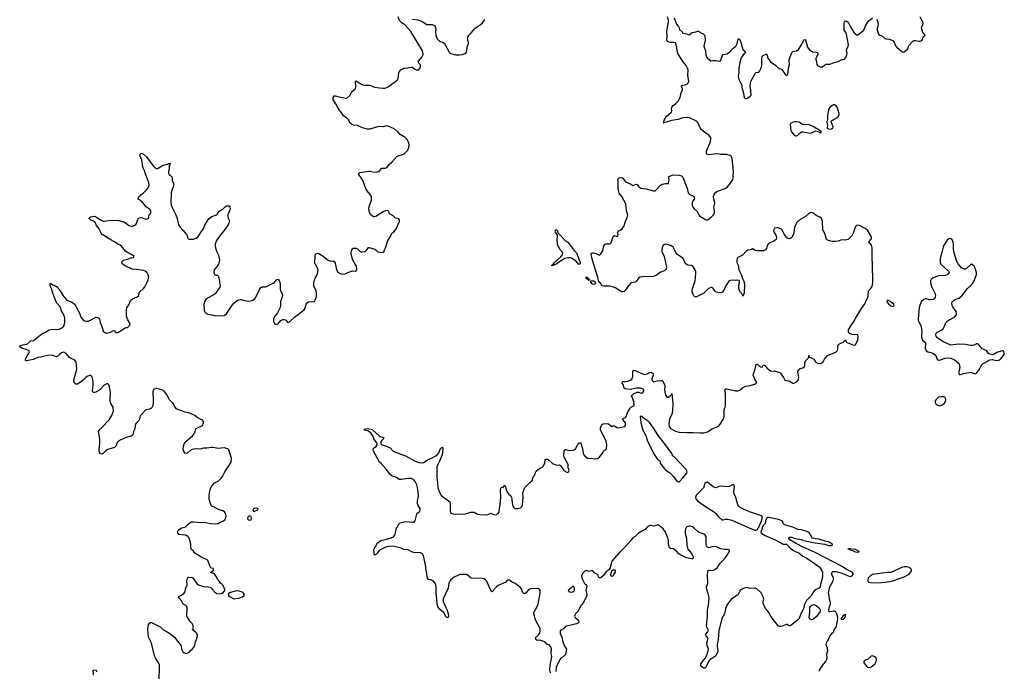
# Model space of a CAD drawing. Header units: inches. Extents: x 2005975 to 2217453, y 644152 to 846769.
# Tile 111 of 162: x 2111367 to 2127465, y 771830 to 782481. Entities that reach past the tile are written whole.
import ezdxf

# ---------------------------------------------------------------- set-up
doc = ezdxf.new("R2010")
doc.units = ezdxf.units.IN
doc.header["$MEASUREMENT"] = 0
for name, color, linetype in [('C1717', 7, 'Continuous'), ('C1718', 7, 'Continuous'), ('C1727', 7, 'Continuous'), ('C1728', 7, 'Continuous')]:
    doc.layers.add(name, color=color, linetype=linetype)

msp = doc.modelspace()

# ---------------------------------------------------------------- linework, layer by layer
at = {"layer": 'C1717', "color": 6}
for points, elevation in [([(2113643, 771650), (2113655, 771845), (2113651, 771929), (2113635, 771970), (2113590, 772037), (2113570, 772082), (2113520, 772290), (2113473, 772390), (2113461, 772519), (2113470, 772591), (2113490, 772616), (2113510, 772631), (2113672, 772552), (2113710, 772516), (2113815, 772455), (2113902, 772382), (2113939, 772330), (2113976, 772290), (2114001, 772250), (2114011, 772210), (2114011, 772190), (2114036, 772150), (2114050, 772136), (2114070, 772127), (2114090, 772124), (2114114, 772130), (2114144, 772150), (2114159, 772170), (2114190, 772195), (2114217, 772230), (2114230, 772258), (2114243, 772310), (2114259, 772350), (2114272, 772410), (2114272, 772430), (2114263, 772450), (2114247, 772467), (2114212, 772490), (2114193, 772510), (2114210, 772550), (2114200, 772590), (2114187, 772610), (2114148, 772648), (2114103, 772723), (2114098, 772750), (2114104, 772864), (2114098, 772890), (2114084, 772904), (2114038, 772930), (2114010, 772980), (2113967, 773030), (2113967, 773053), (2114010, 773073), (2114050, 773100), (2114070, 773127), (2114076, 773184), (2114105, 773235), (2114102, 773310), (2114110, 773352), (2114117, 773363), (2114130, 773371), (2114190, 773361), (2114210, 773344), (2114263, 773264), (2114290, 773242), (2114370, 773218), (2114450, 773210), (2114490, 773198), (2114510, 773180), (2114550, 773130), (2114590, 773104), (2114643, 773097), (2114675, 773105), (2114697, 773123), (2114721, 773150), (2114719, 773170), (2114691, 773231), (2114676, 773250), (2114650, 773270), (2114630, 773301), (2114604, 773330), (2114565, 773405), (2114550, 773422), (2114530, 773434), (2114515, 773435), (2114490, 773448), (2114490, 773452), (2114530, 773471), (2114541, 773490), (2114528, 773510), (2114490, 773524), (2114474, 773554), (2114456, 773616), (2114441, 773641), (2114430, 773654), (2114330, 773699), (2114244, 773750), (2114226, 773766), (2114210, 773792), (2114170, 773825), (2114165, 773850), (2114166, 773910), (2114143, 773990), (2114130, 774018), (2114116, 774036), (2114091, 774051), (2114075, 774055), (2113969, 774069), (2113952, 774090), (2113950, 774110), (2113956, 774130), (2113972, 774150), (2114010, 774175), (2114074, 774186), (2114122, 774238), (2114170, 774272), (2114210, 774274), (2114330, 774260), (2114390, 774266), (2114484, 774244), (2114577, 774243), (2114610, 774248), (2114630, 774257), (2114701, 774290), (2114726, 774310), (2114742, 774370), (2114734, 774410), (2114715, 774435), (2114690, 774455), (2114615, 774475), (2114570, 774505), (2114510, 774528), (2114491, 774551), (2114466, 774646), (2114463, 774710), (2114482, 774810), (2114512, 774870), (2114549, 774911), (2114610, 774940), (2114667, 774990), (2114684, 775016), (2114719, 775090), (2114777, 775170), (2114826, 775250), (2114827, 775310), (2114787, 775450), (2114767, 775467), (2114710, 775484), (2114610, 775470), (2114530, 775486), (2114490, 775488), (2114430, 775479), (2114370, 775477), (2114310, 775461), (2114250, 775469), (2114210, 775463), (2114170, 775449), (2114110, 775398), (2114090, 775391), (2114070, 775394), (2114050, 775424), (2114042, 775458), (2114043, 775510), (2114057, 775550), (2114091, 775590), (2114190, 775677), (2114210, 775699), (2114231, 775730), (2114249, 775791), (2114285, 775815), (2114322, 775830), (2114355, 775850), (2114372, 775890), (2114370, 775914), (2114362, 775930), (2114343, 775943), (2114270, 775979), (2114230, 776010), (2114133, 776053), (2114070, 776066), (2113950, 776109), (2113930, 776121), (2113910, 776147), (2113870, 776215), (2113812, 776272), (2113774, 776354), (2113729, 776409), (2113692, 776432), (2113610, 776453), (2113590, 776451), (2113570, 776442), (2113557, 776430), (2113545, 776410), (2113542, 776370), (2113549, 776290), (2113549, 776230), (2113541, 776170), (2113533, 776150), (2113512, 776128), (2113490, 776116), (2113430, 776105), (2113340, 776010), (2113329, 775990), (2113323, 775950), (2113314, 775930), (2113272, 775888), (2113259, 775870), (2113253, 775850), (2113250, 775794), (2113230, 775750), (2113222, 775710), (2113212, 775688), (2113188, 775672), (2113110, 775651), (2113008, 775610), (2112985, 775595), (2112961, 775570), (2112936, 775510), (2112915, 775490), (2112810, 775457), (2112781, 775439), (2112730, 775391), (2112710, 775381), (2112690, 775387), (2112674, 775410), (2112668, 775430), (2112666, 775470), (2112676, 775550), (2112675, 775615), (2112668, 775690), (2112656, 775750), (2112684, 775790), (2112747, 775853), (2112790, 775904), (2112830, 775940), (2112871, 776010), (2112898, 776090), (2112893, 776150), (2112859, 776210), (2112847, 776250), (2112844, 776296), (2112853, 776390), (2112830, 776510), (2112810, 776530), (2112790, 776530), (2112750, 776505), (2112682, 776438), (2112646, 776410), (2112610, 776392), (2112590, 776388), (2112570, 776390), (2112562, 776401), (2112558, 776418), (2112568, 776510), (2112567, 776567), (2112550, 776645), (2112530, 776667), (2112510, 776667), (2112470, 776648), (2112450, 776634), (2112399, 776581), (2112310, 776524), (2112285, 776525), (2112263, 776543), (2112253, 776570), (2112252, 776590), (2112299, 776770), (2112288, 776890), (2112270, 776915), (2112210, 776944), (2112182, 776962), (2112126, 777026), (2112090, 777045), (2112070, 777043), (2112050, 777035), (2112017, 777010), (2111990, 776980), (2111970, 776973), (2111950, 776974), (2111910, 776991), (2111850, 776995), (2111750, 776978), (2111710, 776965), (2111661, 776959), (2111590, 776928), (2111530, 776917), (2111490, 776903), (2111470, 776903), (2111463, 776910), (2111464, 776930), (2111483, 776977), (2111518, 777030), (2111525, 777050), (2111524, 777070), (2111473, 777093), (2111408, 777108), (2111376, 777130), (2111367, 777150), (2111410, 777168), (2111490, 777179), (2111550, 777234), (2111590, 777235), (2111730, 777347), (2111788, 777372), (2111847, 777410), (2111910, 777424), (2111970, 777415), (2112010, 777420), (2112058, 777442), (2112087, 777473), (2112104, 777530), (2112107, 777570), (2112102, 777610), (2112082, 777670), (2112050, 777721), (2112027, 777787), (2111973, 777850), (2111961, 777870), (2111911, 778010), (2111889, 778090), (2111867, 778130), (2111863, 778156), (2111870, 778176), (2111907, 778147), (2111951, 778130), (2111974, 778114), (2112030, 778048), (2112080, 777970), (2112130, 777904), (2112150, 777891), (2112222, 777862), (2112260, 777830), (2112289, 777790), (2112337, 777697), (2112370, 777615), (2112410, 777567), (2112450, 777552), (2112490, 777556), (2112516, 777564), (2112610, 777617), (2112630, 777618), (2112660, 777600), (2112670, 777590), (2112684, 777530), (2112716, 777450), (2112730, 777391), (2112756, 777370), (2112790, 777359), (2112810, 777360), (2112850, 777372), (2112890, 777395), (2112910, 777399), (2112941, 777370), (2112970, 777370), (2113043, 777410), (2113090, 777443), (2113110, 777451), (2113130, 777451), (2113169, 777490), (2113175, 777510), (2113133, 777573), (2113112, 777630), (2113111, 777750), (2113116, 777770), (2113150, 777823), (2113183, 777897), (2113210, 777921), (2113287, 777953), (2113310, 777970), (2113325, 778030), (2113390, 778089), (2113410, 778115), (2113453, 778190), (2113469, 778230), (2113476, 778270), (2113469, 778310), (2113450, 778346), (2113418, 778370), (2113390, 778379), (2113277, 778397), (2113204, 778404), (2113090, 778458), (2113050, 778487), (2113038, 778510), (2113044, 778530), (2113066, 778550), (2113130, 778565), (2113190, 778590), (2113230, 778596), (2113237, 778610), (2113212, 778630), (2113150, 778663), (2113099, 778699), (2113030, 778777), (2113010, 778793), (2112972, 778812), (2112930, 778846), (2112870, 778875), (2112717, 778970), (2112698, 778990), (2112659, 779070), (2112617, 779130), (2112613, 779150), (2112590, 779185), (2112570, 779196), (2112530, 779202), (2112503, 779230), (2112508, 779250), (2112523, 779257), (2112590, 779267), (2112610, 779259), (2112687, 779207), (2112730, 779189), (2112752, 779188), (2112850, 779206), (2112990, 779197), (2113090, 779167), (2113150, 779118), (2113190, 779107), (2113210, 779106), (2113250, 779120), (2113266, 779134), (2113276, 779150), (2113299, 779221), (2113319, 779241), (2113350, 779248), (2113430, 779223), (2113450, 779224), (2113470, 779230), (2113483, 779290), (2113506, 779314), (2113513, 779330), (2113513, 779350), (2113505, 779370), (2113490, 779388), (2113439, 779419), (2113350, 779521), (2113306, 779550), (2113305, 779570), (2113316, 779590), (2113390, 779650), (2113440, 779700), (2113470, 779736), (2113483, 779770), (2113477, 779817), (2113427, 779947), (2113414, 779994), (2113411, 780000)], 400), ([(2113801, 780000), (2113799, 779990), (2113799, 779970), (2113813, 779950), (2113833, 779934), (2113853, 779910), (2113859, 779890), (2113858, 779850), (2113888, 779790), (2113878, 779750), (2113853, 779690), (2113845, 779650), (2113839, 779510), (2113845, 779450), (2113858, 779410), (2113919, 779290), (2113943, 779230), (2113962, 779130), (2113990, 779088), (2114038, 779038), (2114095, 778970), (2114106, 778950), (2114114, 778910), (2114130, 778891), (2114210, 778893), (2114251, 778910), (2114282, 778938), (2114309, 778970), (2114370, 779066), (2114396, 779124), (2114434, 779190), (2114467, 779233), (2114510, 779262), (2114586, 779294), (2114602, 779310), (2114630, 779353), (2114653, 779370), (2114691, 779389), (2114730, 779425), (2114750, 779438), (2114781, 779441), (2114790, 779438), (2114801, 779421), (2114806, 779390), (2114802, 779370), (2114767, 779290), (2114772, 779250), (2114796, 779196), (2114794, 779170), (2114774, 779126), (2114710, 779034), (2114650, 778965), (2114610, 778910), (2114587, 778870), (2114565, 778810), (2114561, 778790), (2114566, 778750), (2114588, 778688), (2114616, 778630), (2114631, 778550), (2114616, 778484), (2114603, 778456), (2114544, 778390), (2114543, 778350), (2114546, 778330), (2114559, 778310), (2114570, 778305), (2114603, 778303), (2114614, 778294), (2114624, 778264), (2114647, 778130), (2114641, 778110), (2114561, 777999), (2114530, 777978), (2114436, 777930), (2114410, 777910), (2114386, 777874), (2114379, 777830), (2114382, 777730), (2114390, 777710), (2114408, 777690), (2114444, 777670), (2114510, 777659), (2114570, 777641), (2114710, 777644), (2114750, 777674), (2114810, 777765), (2114870, 777846), (2114930, 777898), (2114970, 777909), (2114990, 777907), (2115050, 777889), (2115110, 777881), (2115170, 777893), (2115210, 777921), (2115230, 777945), (2115288, 778072), (2115310, 778105), (2115330, 778117), (2115390, 778117), (2115414, 778126), (2115510, 778174), (2115531, 778189), (2115570, 778236), (2115590, 778238), (2115610, 778216), (2115619, 778190), (2115624, 778150), (2115623, 778070), (2115630, 778048), (2115660, 778000), (2115666, 777970), (2115630, 777870), (2115630, 777810), (2115624, 777776), (2115580, 777690), (2115534, 777630), (2115519, 777590), (2115515, 777550), (2115535, 777515), (2115550, 777505), (2115564, 777504), (2115590, 777511), (2115611, 777530), (2115637, 777563), (2115670, 777580), (2115690, 777581), (2115710, 777574), (2115750, 777534), (2115770, 777536), (2115860, 777620), (2116020, 777740), (2116030, 777755), (2116050, 777830), (2116070, 777856), (2116090, 777870), (2116110, 777876), (2116171, 777869), (2116190, 777880), (2116200, 777900), (2116217, 777950), (2116222, 778010), (2116213, 778050), (2116176, 778130), (2116174, 778170), (2116187, 778230), (2116237, 778330), (2116247, 778390), (2116233, 778433), (2116197, 778490), (2116189, 778510), (2116199, 778570), (2116196, 778630), (2116210, 778654), (2116230, 778663), (2116250, 778662), (2116270, 778654), (2116310, 778628), (2116410, 778549), (2116450, 778536), (2116490, 778537), (2116508, 778528), (2116522, 778502), (2116549, 778390), (2116570, 778353), (2116604, 778330), (2116650, 778323), (2116690, 778329), (2116730, 778350), (2116790, 778373), (2116810, 778375), (2116850, 778370), (2116870, 778379), (2116878, 778390), (2116881, 778410), (2116871, 778451), (2116834, 778510), (2116813, 778553), (2116788, 778650), (2116786, 778674), (2116793, 778707), (2116815, 778745), (2116870, 778744), (2116890, 778735), (2116930, 778699), (2116950, 778688), (2116970, 778684), (2117014, 778690), (2117043, 778717), (2117070, 778757), (2117082, 778758), (2117172, 778732), (2117195, 778715), (2117210, 778696), (2117230, 778686), (2117270, 778676), (2117310, 778682), (2117326, 778690), (2117328, 778710), (2117349, 778751), (2117384, 778870), (2117430, 778938), (2117449, 778990), (2117484, 779016), (2117519, 779050), (2117573, 779170), (2117579, 779190), (2117575, 779210), (2117564, 779224), (2117510, 779235), (2117474, 779274), (2117422, 779302), (2117413, 779310), (2117403, 779350), (2117381, 779361), (2117350, 779359), (2117310, 779342), (2117190, 779262), (2117170, 779257), (2117150, 779260), (2117110, 779290), (2117088, 779330), (2117076, 779390), (2117080, 779430), (2117117, 779530), (2117121, 779570), (2117116, 779590), (2117106, 779610), (2117030, 779703), (2116980, 779840), (2116946, 779906), (2116930, 779921), (2116910, 779950), (2116912, 779970), (2116936, 779984), (2117036, 780000)], 400), ([(2117119, 780000), (2117170, 779989), (2117210, 779992), (2117230, 779997), (2117234, 780000)], 400), ([(2120000, 772267), (2119990, 772270), (2119950, 772311), (2119870, 772338), (2119830, 772336), (2119820, 772340), (2119805, 772350), (2119799, 772370), (2119810, 772390), (2119856, 772430), (2119870, 772455), (2119879, 772490), (2119876, 772530), (2119798, 772670), (2119771, 772770), (2119774, 772790), (2119828, 772890), (2119842, 772930), (2119879, 773110), (2119879, 773150), (2119867, 773167), (2119850, 773176), (2119810, 773182), (2119721, 773179), (2119696, 773170), (2119682, 773158), (2119650, 773111), (2119630, 773100), (2119610, 773101), (2119590, 773125), (2119570, 773177), (2119550, 773205), (2119470, 773264), (2119430, 773281), (2119370, 773319), (2119350, 773319), (2119333, 773310), (2119316, 773290), (2119190, 773233), (2119170, 773219), (2119117, 773170), (2119110, 773144), (2119090, 773132), (2119070, 773158), (2119040, 773210), (2119003, 773303), (2118985, 773325), (2118960, 773340), (2118930, 773348), (2118750, 773350), (2118676, 773410), (2118655, 773415), (2118570, 773413), (2118550, 773407), (2118470, 773369), (2118417, 773323), (2118399, 773301), (2118384, 773270), (2118370, 773190), (2118290, 773013), (2118288, 772990), (2118293, 772970), (2118332, 772872), (2118356, 772830), (2118374, 772770), (2118377, 772730), (2118370, 772709), (2118350, 772711), (2118330, 772734), (2118303, 772790), (2118282, 772810), (2118228, 772848), (2118203, 772890), (2118190, 772930), (2118187, 773010), (2118178, 773102), (2118176, 773210), (2118168, 773250), (2118156, 773276), (2118130, 773302), (2118090, 773325), (2118050, 773332), (2118036, 773350), (2118012, 773490), (2118004, 773570), (2117970, 773719), (2117950, 773751), (2117910, 773772), (2117830, 773766), (2117790, 773779), (2117730, 773810), (2117710, 773817), (2117650, 773821), (2117601, 773841), (2117490, 773869), (2117430, 773874), (2117350, 773858), (2117250, 773813), (2117210, 773763), (2117190, 773742), (2117169, 773729), (2117159, 773810), (2117161, 773830), (2117204, 773910), (2117221, 773930), (2117270, 773969), (2117290, 773976), (2117350, 773984), (2117440, 774010), (2117477, 774030), (2117495, 774050), (2117508, 774072), (2117527, 774173), (2117546, 774194), (2117562, 774230), (2117585, 774255), (2117625, 774270), (2117670, 774277), (2117735, 774275), (2117794, 774266), (2117817, 774270), (2117832, 774288), (2117861, 774399), (2117870, 774414), (2117910, 774447), (2117917, 774470), (2117913, 774490), (2117879, 774539), (2117869, 774569), (2117871, 774610), (2117888, 774690), (2117886, 774714), (2117873, 774833), (2117859, 774879), (2117832, 774932), (2117804, 774964), (2117770, 774980), (2117710, 774981), (2117610, 774964), (2117570, 774966), (2117530, 774996), (2117459, 775019), (2117419, 775050), (2117362, 775130), (2117281, 775221), (2117249, 775250), (2117150, 775427), (2117145, 775450), (2117150, 775475), (2117166, 775490), (2117194, 775506), (2117209, 775530), (2117210, 775550), (2117203, 775570), (2117156, 775630), (2117138, 775678), (2117115, 775715), (2117070, 775754), (2117004, 775770), (2116999, 775790), (2117050, 775799), (2117110, 775790), (2117130, 775780), (2117192, 775730), (2117250, 775672), (2117270, 775661), (2117314, 775654), (2117314, 775630), (2117283, 775597), (2117269, 775570), (2117270, 775550), (2117290, 775532), (2117350, 775516), (2117423, 775483), (2117475, 775430), (2117496, 775416), (2117674, 775354), (2117830, 775266), (2117890, 775243), (2117930, 775237), (2117970, 775241), (2118046, 775294), (2118091, 775309), (2118170, 775353), (2118192, 775368), (2118219, 775401), (2118248, 775470), (2118272, 775492), (2118283, 775483), (2118284, 775464), (2118273, 775370), (2118230, 775265), (2118201, 775210), (2118188, 775168), (2118187, 774990), (2118198, 774918), (2118205, 774830), (2118230, 774757), (2118258, 774710), (2118301, 774670), (2118379, 774619), (2118398, 774598), (2118407, 774567), (2118407, 774447), (2118410, 774430), (2118418, 774418), (2118430, 774410), (2118462, 774402), (2118590, 774399), (2118656, 774404), (2118743, 774430), (2118773, 774433), (2118796, 774430), (2118850, 774401), (2118890, 774393), (2118991, 774389), (2119025, 774395), (2119070, 774413), (2119114, 774394), (2119150, 774389), (2119190, 774408), (2119207, 774430), (2119209, 774491), (2119222, 774550), (2119233, 774673), (2119227, 774793), (2119230, 774814), (2119234, 774826), (2119250, 774838), (2119270, 774832), (2119290, 774871), (2119296, 774856), (2119311, 774850), (2119321, 774790), (2119331, 774770), (2119359, 774730), (2119396, 774696), (2119410, 774676), (2119425, 774550), (2119444, 774504), (2119469, 774489), (2119510, 774490), (2119556, 774504), (2119578, 774522), (2119590, 774550), (2119591, 774610), (2119600, 774670), (2119594, 774750), (2119628, 774832), (2119705, 774915), (2119745, 774950), (2119763, 775010), (2119782, 775030), (2119798, 775082), (2119810, 775102), (2119841, 775130), (2119869, 775150), (2119911, 775169), (2119931, 775189), (2119950, 775238), (2119959, 775281), (2119970, 775300), (2119990, 775299), (2120000, 775293)], 300), ([(2112572, 771770), (2112570, 771850), (2112590, 771856), (2112610, 771848), (2112630, 771819)], 400)]:
    msp.add_lwpolyline(points, dxfattribs=dict(at, elevation=elevation))
at = {"layer": 'C1717', "color": 6, "elevation": 400}
for points in [[(2115130, 774372), (2115110, 774362), (2115099, 774350), (2115090, 774330), (2115098, 774318), (2115110, 774307), (2115130, 774303), (2115150, 774307), (2115159, 774330), (2115150, 774359)], [(2115235, 774495), (2115197, 774490), (2115177, 774470), (2115190, 774448), (2115210, 774450), (2115259, 774470), (2115264, 774490)], [(2114910, 773145), (2114790, 773114), (2114776, 773090), (2114778, 773070), (2114791, 773051), (2114810, 773047), (2114870, 773014), (2114950, 773028), (2115010, 773045), (2115036, 773070), (2115037, 773090), (2115025, 773110), (2115010, 773122), (2114950, 773141)]]:
    msp.add_lwpolyline(points, close=True, dxfattribs=at)
at = {"layer": 'C1718', "color": 6, "elevation": 400}
for points in [[(2117234, 780000), (2117250, 780010), (2117290, 780055), (2117350, 780052), (2117370, 780066), (2117406, 780114), (2117450, 780152), (2117534, 780246), (2117550, 780258), (2117630, 780278), (2117651, 780289), (2117697, 780330), (2117713, 780350), (2117728, 780391), (2117734, 780430), (2117727, 780470), (2117697, 780530), (2117670, 780556), (2117590, 780603), (2117549, 780650), (2117500, 780690), (2117390, 780741), (2117370, 780744), (2117310, 780732), (2117254, 780734), (2117216, 780730), (2117091, 780690), (2117050, 780691), (2116970, 780711), (2116890, 780749), (2116830, 780758), (2116794, 780774), (2116770, 780791), (2116735, 780850), (2116713, 780873), (2116661, 780910), (2116635, 780955), (2116573, 781030), (2116546, 781090), (2116493, 781170), (2116490, 781210), (2116506, 781234), (2116530, 781238), (2116710, 781192), (2116770, 781245), (2116789, 781290), (2116807, 781313), (2116854, 781350), (2116862, 781370), (2116864, 781390), (2116858, 781462), (2116859, 781470), (2116870, 781479), (2116936, 781436), (2116979, 781419), (2117027, 781413), (2117090, 781413), (2117170, 781380), (2117250, 781366), (2117310, 781361), (2117336, 781364), (2117390, 781384), (2117463, 781437), (2117530, 781479), (2117542, 781498), (2117553, 781527), (2117566, 781610), (2117572, 781628), (2117600, 781660), (2117630, 781680), (2117650, 781690), (2117710, 781694), (2117770, 781706), (2117790, 781705), (2117827, 781670), (2117850, 781664), (2117890, 781664), (2117910, 781684), (2117920, 781710), (2117920, 781740), (2117917, 781750), (2117891, 781771), (2117881, 781790), (2117891, 781810), (2117941, 781870), (2117963, 781910), (2117963, 781930), (2117952, 781970), (2117764, 782290), (2117671, 782391), (2117617, 782430), (2117578, 782470), (2117552, 782530)], [(2117788, 782488), (2117870, 782477), (2117910, 782466), (2117946, 782450), (2118023, 782403), (2118090, 782405), (2118110, 782402), (2118146, 782386), (2118158, 782370), (2118169, 782330), (2118165, 782270), (2118170, 782230), (2118195, 782170), (2118209, 782150), (2118230, 782132), (2118290, 782108), (2118312, 782091), (2118387, 781950), (2118410, 781930), (2118490, 781907), (2118556, 781904), (2118606, 781914), (2118642, 781930), (2118670, 781951), (2118677, 781970), (2118683, 782030), (2118705, 782090), (2118705, 782110), (2118690, 782170), (2118698, 782210), (2118710, 782230), (2118752, 782270), (2118810, 782338), (2118850, 782371), (2118890, 782391), (2118934, 782430), (2118962, 782470), (2118970, 782490)], [(2113411, 780000), (2113380, 780070), (2113363, 780190), (2113337, 780250), (2113338, 780282), (2113350, 780300), (2113370, 780296), (2113390, 780285), (2113441, 780241), (2113550, 780090), (2113590, 780050), (2113610, 780045), (2113630, 780052), (2113689, 780091), (2113710, 780101), (2113783, 780117), (2113810, 780135), (2113826, 780130), (2113824, 780110), (2113813, 780090), (2113812, 780050), (2113801, 780000)], [(2117036, 780000), (2117070, 780006), (2117090, 780006), (2117119, 780000)]]:
    msp.add_lwpolyline(points, dxfattribs=at)
at = {"layer": 'C1727', "color": 6, "elevation": 300}
for points in [[(2120000, 775293), (2120010, 775286), (2120070, 775232), (2120090, 775220), (2120150, 775202), (2120190, 775204), (2120210, 775194), (2120263, 775110), (2120310, 775084), (2120330, 775082), (2120341, 775090), (2120349, 775110), (2120336, 775156), (2120332, 775210), (2120267, 775330), (2120263, 775363), (2120267, 775434), (2120270, 775442), (2120290, 775456), (2120350, 775440), (2120410, 775444), (2120430, 775450), (2120452, 775468), (2120490, 775537), (2120510, 775562), (2120530, 775571), (2120544, 775544), (2120569, 775470), (2120582, 775390), (2120590, 775368), (2120610, 775342), (2120650, 775315), (2120670, 775308), (2120710, 775315), (2120770, 775301), (2120813, 775307), (2120847, 775330), (2120892, 775388), (2120910, 775431), (2120930, 775446), (2120950, 775452), (2120960, 775480), (2120965, 775525), (2120961, 775570), (2120950, 775610), (2120863, 775770), (2120861, 775810), (2120878, 775850), (2120898, 775870), (2120910, 775875), (2120970, 775880), (2120994, 775874), (2121050, 775831), (2121070, 775848), (2121090, 775845), (2121130, 775816), (2121150, 775809), (2121250, 775831), (2121271, 775850), (2121274, 775870), (2121270, 775889), (2121221, 775950), (2121235, 775965), (2121270, 775981), (2121284, 775996), (2121310, 776070), (2121346, 776130), (2121370, 776154), (2121407, 776170), (2121414, 776186), (2121409, 776249), (2121390, 776278), (2121384, 776304), (2121370, 776326), (2121378, 776350), (2121388, 776352), (2121410, 776372), (2121470, 776394), (2121490, 776392), (2121530, 776378), (2121550, 776383), (2121570, 776410), (2121569, 776430), (2121560, 776440), (2121548, 776450), (2121519, 776459), (2121450, 776457), (2121350, 776436), (2121268, 776450), (2121250, 776459), (2121242, 776470), (2121237, 776510), (2121212, 776550), (2121230, 776566), (2121270, 776566), (2121306, 776574), (2121352, 776590), (2121374, 776606), (2121393, 776650), (2121391, 776729), (2121410, 776750), (2121430, 776747), (2121509, 776709), (2121590, 776684), (2121625, 776690), (2121670, 776715), (2121690, 776718), (2121709, 776709), (2121722, 776690), (2121725, 776670), (2121704, 776610), (2121710, 776582), (2121720, 776570), (2121730, 776564), (2121750, 776565), (2121790, 776579), (2121850, 776586), (2121870, 776582), (2121890, 776560), (2121911, 776511), (2121915, 776490), (2121911, 776430), (2121919, 776370), (2121930, 776338), (2121950, 776312), (2121970, 776312), (2121994, 776326), (2122024, 776356), (2122030, 776371), (2122046, 776206), (2122041, 776090), (2122030, 776036), (2121993, 775950), (2121978, 775870), (2121987, 775830), (2122010, 775801), (2122090, 775756), (2122150, 775739), (2122270, 775734), (2122376, 775736), (2122490, 775727), (2122550, 775729), (2122610, 775747), (2122688, 775792), (2122790, 775838), (2122821, 775870), (2122870, 775945), (2122883, 775990), (2122886, 776110), (2122902, 776150), (2122904, 776170), (2122904, 776270), (2122909, 776370), (2122898, 776430), (2122902, 776438), (2122910, 776446), (2122930, 776445), (2122970, 776435), (2123027, 776427), (2123070, 776414), (2123110, 776412), (2123148, 776432), (2123190, 776470), (2123210, 776481), (2123233, 776490), (2123310, 776502), (2123363, 776517), (2123397, 776530), (2123419, 776550), (2123385, 776605), (2123361, 776670), (2123363, 776690), (2123391, 776770), (2123401, 776830), (2123410, 776850), (2123430, 776848), (2123470, 776810), (2123490, 776802), (2123510, 776807), (2123530, 776837), (2123550, 776830), (2123590, 776783), (2123650, 776737), (2123710, 776740), (2123805, 776710), (2123825, 776670), (2123853, 776633), (2123876, 776590), (2123890, 776582), (2123950, 776578), (2123991, 776550), (2124010, 776542), (2124030, 776541), (2124070, 776561), (2124090, 776585), (2124102, 776610), (2124105, 776630), (2124090, 776730), (2124093, 776750), (2124130, 776779), (2124170, 776791), (2124199, 776810), (2124205, 776830), (2124205, 776870), (2124213, 776907), (2124242, 776930), (2124258, 776950), (2124268, 776970), (2124267, 776993), (2124274, 776990), (2124274, 776970), (2124351, 776931), (2124376, 776890), (2124390, 776879), (2124430, 776863), (2124470, 776866), (2124502, 776890), (2124525, 776930), (2124576, 776990), (2124614, 777010), (2124710, 777049), (2124734, 777066), (2124742, 777090), (2124745, 777150), (2124754, 777166), (2124770, 777184), (2124829, 777210), (2124850, 777232), (2124870, 777242), (2124876, 777236), (2124882, 777210), (2124990, 777166), (2125010, 777163), (2125030, 777169), (2125045, 777190), (2125072, 777248), (2125075, 777295), (2125069, 777329), (2124974, 777334), (2124944, 777344), (2124923, 777363), (2124917, 777390), (2124920, 777410), (2124966, 777494), (2125007, 777550), (2125038, 777610), (2125130, 777759), (2125184, 777836), (2125210, 777901), (2125223, 777917), (2125240, 777960), (2125246, 778050), (2125279, 778081), (2125302, 778118), (2125313, 778187), (2125316, 778244), (2125302, 778630), (2125302, 778750), (2125293, 778793), (2125251, 778850), (2125287, 778893), (2125294, 778910), (2125293, 778930), (2125230, 779041), (2125210, 779058), (2125096, 779116), (2125070, 779120), (2125050, 779115), (2125036, 779104), (2125027, 779090), (2124997, 779003), (2124972, 778948), (2124910, 778890), (2124870, 778877), (2124810, 778883), (2124750, 778862), (2124704, 778856), (2124650, 778858), (2124606, 778866), (2124576, 778876), (2124558, 778890), (2124537, 778970), (2124496, 779050), (2124493, 779173), (2124487, 779206), (2124474, 779230), (2124450, 779256), (2124390, 779280), (2124350, 779311), (2124310, 779329), (2124290, 779325), (2124270, 779314), (2124217, 779263), (2124130, 779213), (2124078, 779170), (2124034, 779090), (2124024, 778996), (2124010, 778956), (2123990, 778923), (2123970, 778904), (2123950, 778900), (2123930, 778903), (2123910, 778917), (2123869, 778969), (2123830, 779045), (2123810, 779064), (2123770, 779079), (2123750, 779081), (2123710, 779073), (2123697, 779050), (2123694, 779030), (2123704, 779004), (2123735, 778950), (2123739, 778919), (2123733, 778890), (2123697, 778863), (2123630, 778834), (2123603, 778810), (2123589, 778791), (2123578, 778742), (2123563, 778717), (2123530, 778701), (2123423, 778703), (2123390, 778710), (2123350, 778737), (2123330, 778726), (2123270, 778715), (2123250, 778705), (2123186, 778634), (2123110, 778594), (2123099, 778581), (2123090, 778550), (2123090, 778530), (2123094, 778510), (2123112, 778470), (2123122, 778390), (2123170, 778303), (2123184, 778250), (2123209, 778209), (2123212, 778192), (2123218, 778130), (2123212, 778028), (2123210, 778009), (2123190, 777962), (2123182, 777990), (2123139, 778039), (2123126, 778086), (2123123, 778130), (2123138, 778190), (2123137, 778210), (2123130, 778219), (2123104, 778224), (2123070, 778220), (2123010, 778222), (2122968, 778212), (2122950, 778191), (2122914, 778130), (2122882, 778058), (2122850, 778025), (2122830, 778018), (2122810, 778018), (2122755, 778030), (2122731, 778050), (2122707, 778090), (2122690, 778102), (2122670, 778105), (2122630, 778086), (2122550, 778010), (2122430, 777953), (2122410, 777950), (2122398, 777958), (2122387, 777967), (2122377, 777990), (2122363, 778030), (2122362, 778050), (2122363, 778070), (2122409, 778210), (2122423, 778330), (2122421, 778361), (2122413, 778390), (2122370, 778454), (2122350, 778464), (2122290, 778470), (2122259, 778490), (2122239, 778519), (2122217, 778577), (2122121, 778641), (2122095, 778675), (2122070, 778731), (2122050, 778762), (2122011, 778790), (2121990, 778798), (2121930, 778810), (2121897, 778803), (2121887, 778793), (2121875, 778770), (2121865, 778730), (2121866, 778690), (2121904, 778610), (2121933, 778493), (2121940, 778430), (2121939, 778410), (2121929, 778390), (2121892, 778368), (2121832, 778348), (2121787, 778313), (2121730, 778286), (2121550, 778280), (2121508, 778272), (2121486, 778254), (2121454, 778206), (2121443, 778197), (2121430, 778191), (2121370, 778180), (2121355, 778170), (2121304, 778110), (2121266, 778054), (2121250, 778041), (2121230, 778033), (2121210, 778034), (2121190, 778042), (2121113, 778093), (2121075, 778110), (2121010, 778124), (2120952, 778128), (2120910, 778125), (2120889, 778130), (2120880, 778140), (2120870, 778170), (2120836, 778196), (2120828, 778208), (2120827, 778250), (2120746, 778494), (2120713, 778610), (2120708, 778652), (2120715, 778665), (2120724, 778670), (2120750, 778673), (2120790, 778662), (2120830, 778640), (2120850, 778640), (2120870, 778652), (2120899, 778701), (2120910, 778771), (2120930, 778807), (2120950, 778816), (2121010, 778819), (2121031, 778829), (2121043, 778850), (2121070, 778938), (2121090, 778951), (2121130, 778938), (2121148, 778950), (2121149, 778970), (2121142, 778990), (2121144, 779010), (2121161, 779030), (2121196, 779044), (2121219, 779061), (2121251, 779110), (2121270, 779190), (2121301, 779250), (2121308, 779290), (2121290, 779350), (2121285, 779430), (2121275, 779470), (2121210, 779590), (2121170, 779645), (2121160, 779670), (2121152, 779728), (2121152, 779830), (2121146, 779870), (2121157, 779890), (2121170, 779898), (2121210, 779904), (2121230, 779889), (2121255, 779850), (2121272, 779832), (2121341, 779801), (2121390, 779770), (2121450, 779793), (2121470, 779781), (2121490, 779748), (2121521, 779730), (2121610, 779714), (2121730, 779681), (2121750, 779683), (2121770, 779692), (2121845, 779775), (2121870, 779790), (2121926, 779806), (2121975, 779805), (2121983, 779870), (2121974, 779910), (2121994, 779926), (2122050, 779946), (2122150, 779938), (2122187, 779927), (2122210, 779907), (2122255, 779795), (2122278, 779730), (2122296, 779650), (2122311, 779631), (2122387, 779590), (2122397, 779577), (2122399, 779570), (2122393, 779550), (2122369, 779511), (2122362, 779490), (2122362, 779450), (2122376, 779410), (2122392, 779390), (2122445, 779345), (2122471, 779290), (2122489, 779270), (2122590, 779210), (2122610, 779211), (2122670, 779254), (2122710, 779290), (2122721, 779310), (2122727, 779330), (2122727, 779350), (2122718, 779410), (2122733, 779490), (2122708, 779570), (2122709, 779590), (2122727, 779633), (2122744, 779656), (2122767, 779673), (2122910, 779730), (2122940, 779750), (2122990, 779808), (2123025, 779870), (2123030, 779890), (2123030, 779950), (2123035, 779970), (2123035, 780000)], [(2124436, 771830), (2124445, 771850), (2124510, 771946), (2124549, 771990), (2124558, 772010), (2124567, 772050), (2124564, 772110), (2124581, 772170), (2124576, 772210), (2124557, 772250), (2124553, 772270), (2124557, 772290), (2124570, 772322), (2124583, 772337), (2124630, 772431), (2124642, 772438), (2124650, 772451), (2124675, 772465), (2124677, 772490), (2124685, 772510), (2124715, 772550), (2124724, 772570), (2124745, 772690), (2124745, 772710), (2124729, 772769), (2124710, 772802), (2124690, 772815), (2124670, 772816), (2124610, 772801), (2124599, 772810), (2124595, 772830), (2124601, 772870), (2124623, 772930), (2124625, 772950), (2124605, 773010), (2124601, 773070), (2124589, 773110), (2124612, 773210), (2124668, 773310), (2124674, 773330), (2124671, 773351), (2124644, 773410), (2124643, 773437), (2124649, 773451), (2124661, 773459), (2124677, 773463), (2124710, 773462), (2124815, 773435), (2124926, 773386), (2124950, 773381), (2124976, 773390), (2124993, 773410), (2124995, 773430), (2124979, 773450), (2124881, 773501), (2124802, 773550), (2124372, 773770), (2124179, 773859), (2124060, 773920), (2123961, 773981), (2123934, 774010), (2123959, 774021), (2123990, 774021), (2124043, 774003), (2124150, 773983), (2124184, 773970), (2124262, 773950), (2124370, 773928), (2124530, 773906), (2124590, 773888), (2124634, 773886), (2124658, 773890), (2124649, 773910), (2124615, 773935), (2124590, 773945), (2124536, 773956), (2124430, 773992), (2124370, 773994), (2124330, 774007), (2124282, 774090), (2124252, 774110), (2124150, 774143), (2124090, 774146), (2124010, 774184), (2123870, 774225), (2123846, 774250), (2123849, 774270), (2123833, 774290), (2123772, 774310), (2123666, 774334), (2123610, 774344), (2123590, 774342), (2123579, 774330), (2123559, 774290), (2123554, 774246), (2123525, 774215), (2123504, 774176), (2123496, 774124), (2123487, 774110), (2123489, 774089), (2123557, 774050), (2123718, 773978), (2123847, 773910), (2123873, 773907), (2123890, 773911), (2123906, 773906), (2123961, 773850), (2124008, 773810), (2124043, 773790), (2124079, 773779), (2124105, 773765), (2124171, 773710), (2124239, 773679), (2124306, 773630), (2124359, 773599), (2124437, 773537), (2124477, 773490), (2124490, 773450), (2124490, 773370), (2124464, 773270), (2124455, 773210), (2124437, 773190), (2124390, 773169), (2124364, 773150), (2124330, 773110), (2124310, 773070), (2124230, 772990), (2124194, 772910), (2124184, 772850), (2124137, 772770), (2124110, 772695), (2124090, 772670), (2123970, 772574), (2123950, 772572), (2123915, 772595), (2123897, 772597), (2123850, 772575), (2123810, 772564), (2123790, 772563), (2123770, 772573), (2123670, 772698), (2123647, 772730), (2123613, 772793), (2123568, 772850), (2123530, 772924), (2123523, 772950), (2123522, 772970), (2123532, 773010), (2123525, 773050), (2123490, 773115), (2123470, 773135), (2123419, 773179), (2123390, 773190), (2123310, 773184), (2123250, 773198), (2123210, 773189), (2123170, 773169), (2123149, 773150), (2123112, 773088), (2123006, 773010), (2122970, 772970), (2122930, 772910), (2122908, 772850), (2122889, 772770), (2122845, 772695), (2122795, 772490), (2122789, 772350), (2122769, 772270), (2122769, 772229), (2122780, 772170), (2122779, 772150), (2122742, 772078), (2122647, 772013), (2122622, 771978), (2122590, 771905), (2122570, 771881), (2122550, 771881), (2122522, 771902), (2122504, 771924), (2122503, 771950), (2122578, 772050), (2122606, 772110), (2122625, 772170), (2122626, 772190), (2122608, 772250), (2122603, 772290), (2122610, 772330), (2122624, 772370), (2122590, 772410), (2122581, 772430), (2122613, 772470), (2122622, 772490), (2122621, 772510), (2122600, 772550), (2122595, 772575), (2122615, 772730), (2122612, 772830), (2122630, 772910), (2122638, 773030), (2122620, 773120), (2122595, 773190), (2122595, 773210), (2122613, 773250), (2122616, 773270), (2122611, 773409), (2122618, 773462), (2122624, 773476), (2122636, 773484), (2122650, 773486), (2122690, 773480), (2122710, 773483), (2122730, 773492), (2122770, 773524), (2122821, 773599), (2122890, 773670), (2122922, 773710), (2122974, 773790), (2122971, 773810), (2122950, 773822), (2122890, 773822), (2122830, 773832), (2122750, 773868), (2122690, 773867), (2122630, 773851), (2122610, 773858), (2122600, 773870), (2122593, 773890), (2122588, 774028), (2122574, 774054), (2122550, 774070), (2122478, 774098), (2122453, 774113), (2122397, 774170), (2122365, 774190), (2122330, 774204), (2122310, 774204), (2122290, 774199), (2122270, 774185), (2122250, 774152), (2122245, 774130), (2122248, 774090), (2122268, 774008), (2122272, 773892), (2122289, 773829), (2122354, 773750), (2122375, 773710), (2122378, 773690), (2122370, 773670), (2122353, 773667), (2122270, 773687), (2122161, 773741), (2122138, 773758), (2122111, 773790), (2122070, 773820), (2122050, 773830), (2122010, 773835), (2121990, 773850), (2121972, 773910), (2121973, 773967), (2121963, 774010), (2121918, 774118), (2121890, 774158), (2121830, 774210), (2121810, 774221), (2121790, 774221), (2121730, 774204), (2121690, 774215), (2121670, 774212), (2121633, 774190), (2121591, 774149), (2121538, 774122), (2121477, 774083), (2121430, 774036), (2121390, 774013), (2121365, 773975), (2121262, 773858), (2121170, 773765), (2121050, 773630), (2121040, 773610), (2121029, 773550), (2121019, 773521), (2121003, 773497), (2120950, 773453), (2120916, 773404), (2120876, 773364), (2120850, 773354), (2120841, 773361), (2120830, 773370), (2120822, 773402), (2120815, 773415), (2120770, 773436), (2120730, 773477), (2120710, 773474), (2120670, 773460), (2120630, 773477), (2120610, 773471), (2120570, 773428), (2120551, 773390), (2120556, 773350), (2120603, 773263), (2120613, 773253), (2120630, 773248), (2120640, 773230), (2120639, 773210), (2120627, 773173), (2120625, 773155), (2120641, 773090), (2120639, 773070), (2120583, 772957), (2120547, 772910), (2120492, 772808), (2120452, 772770), (2120441, 772750), (2120440, 772730), (2120450, 772710), (2120499, 772670), (2120506, 772650), (2120501, 772630), (2120490, 772618), (2120470, 772605), (2120307, 772570), (2120290, 772560), (2120256, 772524), (2120217, 772503), (2120205, 772490), (2120201, 772470), (2120205, 772450), (2120232, 772390), (2120245, 772310), (2120268, 772250), (2120298, 772210), (2120306, 772190), (2120297, 772130), (2120290, 772107), (2120270, 772083), (2120250, 772065), (2120215, 772045), (2120198, 772022), (2120154, 771930), (2120140, 771890), (2120130, 771828)], [(2120044, 771804), (2120035, 771855), (2120038, 771930), (2120066, 772066), (2120054, 772130), (2120063, 772190), (2120052, 772232), (2120030, 772258), (2120000, 772267)]]:
    msp.add_lwpolyline(points, dxfattribs=at)
for points in [[(2120510, 778482), (2120458, 778538), (2120390, 778581), (2120370, 778588), (2120330, 778591), (2120282, 778578), (2120181, 778519), (2120149, 778490), (2120090, 778466), (2120075, 778465), (2120070, 778459), (2120064, 778464), (2120065, 778470), (2120084, 778476), (2120090, 778490), (2120102, 778498), (2120109, 778510), (2120214, 778606), (2120234, 778630), (2120243, 778650), (2120245, 778670), (2120233, 778690), (2120210, 778714), (2120167, 778790), (2120154, 778870), (2120160, 778960), (2120125, 779010), (2120121, 779030), (2120130, 779051), (2120150, 779042), (2120158, 779030), (2120170, 778990), (2120179, 778979), (2120210, 778956), (2120280, 778880), (2120330, 778844), (2120390, 778770), (2120421, 778721), (2120469, 778669), (2120530, 778510), (2120531, 778490)], [(2126570, 778902), (2126550, 778895), (2126530, 778878), (2126470, 778786), (2126445, 778675), (2126427, 778627), (2126417, 778570), (2126414, 778530), (2126419, 778499), (2126425, 778485), (2126550, 778370), (2126563, 778350), (2126558, 778330), (2126533, 778310), (2126501, 778299), (2126390, 778296), (2126290, 778258), (2126270, 778235), (2126261, 778210), (2126259, 778190), (2126265, 778150), (2126280, 778110), (2126328, 778010), (2126338, 777970), (2126336, 777944), (2126320, 777920), (2126295, 777905), (2126250, 777901), (2126190, 777917), (2126170, 777916), (2126148, 777910), (2126117, 777883), (2126087, 777830), (2126072, 777772), (2126054, 777590), (2126058, 777570), (2126104, 777464), (2126119, 777370), (2126109, 777330), (2126110, 777290), (2126130, 777244), (2126164, 777210), (2126174, 777194), (2126176, 777170), (2126169, 777130), (2126170, 777110), (2126189, 777069), (2126216, 777050), (2126270, 777041), (2126310, 777025), (2126346, 776990), (2126370, 776931), (2126390, 776918), (2126430, 776919), (2126490, 776946), (2126535, 776955), (2126590, 776950), (2126650, 776923), (2126710, 776870), (2126726, 776850), (2126734, 776830), (2126738, 776790), (2126720, 776730), (2126723, 776690), (2126730, 776683), (2126750, 776679), (2126770, 776686), (2126790, 776696), (2126910, 776718), (2126930, 776716), (2126970, 776698), (2126990, 776696), (2127010, 776704), (2127050, 776750), (2127099, 776841), (2127118, 776862), (2127173, 776887), (2127207, 776913), (2127230, 776923), (2127270, 776927), (2127310, 776916), (2127350, 776913), (2127370, 776915), (2127390, 776924), (2127452, 776990), (2127462, 777010), (2127465, 777030), (2127458, 777058), (2127447, 777067), (2127430, 777071), (2127341, 777039), (2127289, 777009), (2127270, 777004), (2127230, 777013), (2127207, 777027), (2127173, 777073), (2127128, 777088), (2127102, 777102), (2127050, 777169), (2127030, 777182), (2127010, 777184), (2126970, 777161), (2126945, 777155), (2126910, 777156), (2126830, 777174), (2126710, 777178), (2126590, 777161), (2126461, 777221), (2126386, 777270), (2126367, 777287), (2126353, 777310), (2126348, 777330), (2126350, 777355), (2126363, 777370), (2126443, 777410), (2126466, 777430), (2126489, 777471), (2126510, 777530), (2126523, 777550), (2126563, 777577), (2126650, 777620), (2126680, 777650), (2126686, 777670), (2126677, 777710), (2126623, 777790), (2126615, 777810), (2126606, 777850), (2126615, 777870), (2126650, 777900), (2126723, 777930), (2126773, 777967), (2126864, 778090), (2126930, 778149), (2126946, 778170), (2126973, 778210), (2127013, 778314), (2127013, 778350), (2126981, 778430), (2126970, 778453), (2126941, 778481), (2126930, 778487), (2126910, 778476), (2126848, 778412), (2126830, 778405), (2126810, 778404), (2126767, 778427), (2126708, 778488), (2126688, 778528), (2126645, 778670), (2126636, 778730), (2126637, 778810), (2126630, 778847), (2126610, 778884), (2126590, 778899)], [(2120670, 778220), (2120627, 778250), (2120627, 778273), (2120647, 778270), (2120671, 778250), (2120682, 778230), (2120678, 778222)], [(2120750, 778155), (2120724, 778164), (2120705, 778190), (2120705, 778205), (2120698, 778210), (2120750, 778210), (2120774, 778194), (2120781, 778170), (2120770, 778159)], [(2125548, 777892), (2125543, 777870), (2125570, 777835), (2125610, 777806), (2125630, 777798), (2125650, 777801), (2125662, 777810), (2125657, 777830), (2125618, 777858), (2125610, 777871), (2125570, 777891)], [(2126430, 776318), (2126390, 776310), (2126350, 776275), (2126336, 776250), (2126334, 776230), (2126342, 776210), (2126359, 776190), (2126390, 776173), (2126410, 776171), (2126450, 776184), (2126481, 776210), (2126496, 776230), (2126509, 776270), (2126506, 776290), (2126492, 776312), (2126476, 776316)], [(2121530, 775999), (2121521, 775999), (2121511, 775989), (2121523, 775897), (2121553, 775770), (2121602, 775682), (2121625, 775610), (2121689, 775470), (2121748, 775368), (2121790, 775301), (2121810, 775283), (2121832, 775272), (2121841, 775250), (2121840, 775230), (2121910, 775139), (2121930, 775119), (2121990, 775081), (2122030, 775043), (2122055, 775015), (2122110, 774937), (2122130, 774925), (2122150, 774930), (2122210, 774990), (2122273, 775067), (2122281, 775090), (2122277, 775110), (2122264, 775130), (2122070, 775338), (2122050, 775348), (2122034, 775350), (2122041, 775359), (2122041, 775370), (2122030, 775390), (2121910, 775552), (2121803, 775683), (2121730, 775810), (2121700, 775840), (2121670, 775891), (2121630, 775928), (2121590, 775950)], [(2122610, 774921), (2122590, 774915), (2122570, 774898), (2122549, 774830), (2122439, 774721), (2122422, 774698), (2122417, 774670), (2122424, 774650), (2122450, 774618), (2122582, 774522), (2122727, 774430), (2122750, 774410), (2122794, 774354), (2122848, 774308), (2122870, 774305), (2122905, 774315), (2122945, 774315), (2123010, 774302), (2123307, 774170), (2123390, 774136), (2123410, 774137), (2123428, 774150), (2123442, 774178), (2123455, 774190), (2123463, 774217), (2123491, 774269), (2123510, 774351), (2123497, 774370), (2123299, 774439), (2123200, 774480), (2123148, 774508), (2123122, 774530), (2123108, 774550), (2123074, 774670), (2123051, 774730), (2123045, 774775), (2123056, 774850), (2123049, 774870), (2123030, 774878), (2123010, 774872), (2122970, 774850), (2122950, 774845), (2122830, 774855), (2122799, 774850), (2122750, 774831), (2122730, 774832), (2122704, 774844)], [(2124930, 773836), (2124905, 773830), (2124939, 773819), (2124952, 773810), (2124985, 773805), (2125014, 773790), (2125036, 773784), (2125070, 773777), (2125090, 773785), (2125094, 773790), (2125091, 773791), (2125030, 773821), (2124985, 773825)], [(2125830, 773539), (2125800, 773530), (2125610, 773445), (2125548, 773448), (2125310, 773410), (2125276, 773390), (2125255, 773370), (2125240, 773350), (2125233, 773330), (2125233, 773310), (2125239, 773299), (2125250, 773289), (2125270, 773284), (2125390, 773279), (2125510, 773288), (2125590, 773297), (2125643, 773310), (2125830, 773374), (2125890, 773409), (2125923, 773437), (2125947, 773470), (2125949, 773490), (2125936, 773510), (2125896, 773530), (2125870, 773538)], [(2121050, 773380), (2121039, 773390), (2121030, 773410), (2121040, 773450), (2121049, 773471), (2121070, 773489), (2121090, 773487), (2121104, 773470), (2121104, 773450), (2121082, 773418), (2121070, 773392)], [(2120410, 773223), (2120375, 773185), (2120332, 773150), (2120350, 773130), (2120384, 773124), (2120410, 773129), (2120433, 773147), (2120438, 773170), (2120430, 773205)], [(2124310, 772674), (2124290, 772683), (2124275, 772710), (2124284, 772790), (2124283, 772850), (2124287, 772873), (2124295, 772890), (2124310, 772906), (2124350, 772920), (2124370, 772916), (2124390, 772905), (2124434, 772870), (2124450, 772850), (2124455, 772830), (2124452, 772810), (2124428, 772770), (2124392, 772728), (2124350, 772690), (2124330, 772677)], [(2124870, 772759), (2124866, 772754), (2124850, 772751), (2124827, 772733), (2124795, 772690), (2124810, 772675), (2124830, 772681), (2124850, 772698), (2124870, 772726)], [(2125310, 772084), (2125290, 772079), (2125230, 772026), (2125190, 772013), (2125168, 771990), (2125170, 771970), (2125216, 771910), (2125230, 771897), (2125250, 771893), (2125290, 771905), (2125350, 771948), (2125368, 771990), (2125374, 772014), (2125375, 772030), (2125370, 772050), (2125350, 772069)]]:
    msp.add_lwpolyline(points, close=True, dxfattribs=at)
at = {"layer": 'C1728', "color": 6, "elevation": 300}
for points in [[(2123035, 780000), (2123034, 780050), (2123024, 780110), (2123018, 780210), (2123011, 780231), (2122998, 780250), (2122982, 780262), (2122930, 780275), (2122830, 780279), (2122770, 780287), (2122631, 780271), (2122615, 780275), (2122604, 780284), (2122594, 780310), (2122597, 780330), (2122660, 780490), (2122668, 780530), (2122667, 780550), (2122638, 780590), (2122614, 780610), (2122570, 780636), (2122508, 780688), (2122492, 780712), (2122462, 780790), (2122450, 780808), (2122430, 780825), (2122319, 780879), (2122270, 780885), (2122210, 780877), (2122130, 780851), (2122026, 780834), (2121889, 780789), (2121898, 780802), (2121896, 780810), (2121910, 780850), (2121950, 780910), (2122023, 780970), (2122030, 780990), (2122021, 781030), (2122027, 781053), (2122050, 781080), (2122093, 781110), (2122110, 781129), (2122130, 781152), (2122163, 781210), (2122172, 781230), (2122182, 781290), (2122203, 781330), (2122204, 781350), (2122189, 781390), (2122197, 781403), (2122208, 781410), (2122250, 781419), (2122290, 781437), (2122306, 781474), (2122291, 781570), (2122294, 781654), (2122288, 781690), (2122264, 781730), (2122213, 781790), (2122130, 781919), (2122115, 781970), (2122112, 782030), (2122090, 782101), (2122070, 782110), (2122007, 782107), (2121970, 782119), (2121955, 782130), (2121950, 782139), (2121955, 782210), (2121947, 782293), (2121973, 782446), (2121972, 782472), (2121959, 782530)], [(2122070, 782511), (2122105, 782410), (2122139, 782370), (2122148, 782350), (2122154, 782314), (2122190, 782291), (2122210, 782261), (2122270, 782250), (2122310, 782236), (2122323, 782237), (2122337, 782243), (2122353, 782267), (2122366, 782274), (2122419, 782281), (2122450, 782295), (2122470, 782291), (2122493, 782273), (2122544, 782250), (2122564, 782230), (2122571, 782210), (2122573, 782147), (2122554, 782050), (2122580, 781970), (2122586, 781906), (2122594, 781874), (2122610, 781851), (2122642, 781830), (2122654, 781810), (2122670, 781806), (2122705, 781815), (2122745, 781815), (2122810, 781802), (2122825, 781810), (2122850, 781887), (2122870, 781910), (2122930, 781922), (2122970, 781948), (2123025, 782010), (2123073, 782047), (2123095, 782090), (2123115, 782165), (2123130, 782171), (2123150, 782131), (2123192, 781992), (2123229, 781950), (2123222, 781930), (2123196, 781904), (2123163, 781857), (2123146, 781810), (2123124, 781690), (2123126, 781630), (2123116, 781550), (2123126, 781506), (2123171, 781410), (2123175, 781370), (2123200, 781280), (2123211, 781211), (2123230, 781195), (2123250, 781194), (2123270, 781204), (2123310, 781230), (2123326, 781250), (2123320, 781330), (2123310, 781390), (2123314, 781450), (2123320, 781470), (2123390, 781599), (2123410, 781618), (2123450, 781624), (2123470, 781646), (2123489, 781690), (2123500, 781740), (2123502, 781850), (2123507, 781873), (2123522, 781898), (2123570, 781920), (2123579, 781919), (2123588, 781908), (2123592, 781870), (2123601, 781850), (2123641, 781790), (2123731, 781731), (2123770, 781696), (2123826, 781666), (2123890, 781582), (2123910, 781569), (2123921, 781579), (2123926, 781590), (2123935, 781690), (2123954, 781750), (2123947, 781810), (2123949, 781830), (2123983, 781930), (2123993, 781947), (2124010, 781960), (2124070, 781972), (2124103, 781997), (2124183, 782130), (2124190, 782154), (2124210, 782155), (2124214, 782150), (2124250, 782030), (2124273, 781993), (2124330, 781956), (2124391, 781951), (2124406, 781946), (2124414, 781934), (2124414, 781910), (2124386, 781850), (2124384, 781830), (2124396, 781790), (2124400, 781750), (2124413, 781730), (2124430, 781719), (2124454, 781710), (2124490, 781708), (2124530, 781743), (2124550, 781753), (2124610, 781752), (2124670, 781775), (2124750, 781798), (2124810, 781831), (2124830, 781830), (2124850, 781838), (2124875, 781865), (2124893, 781907), (2124896, 781930), (2124885, 781990), (2124912, 782050), (2124915, 782070), (2124886, 782246), (2124874, 782274), (2124848, 782310), (2124845, 782325), (2124846, 782430), (2124850, 782443), (2124870, 782464), (2124890, 782458), (2124910, 782439), (2124930, 782410), (2124955, 782355), (2125010, 782266), (2125030, 782247), (2125050, 782235), (2125070, 782233), (2125149, 782291), (2125168, 782310), (2125190, 782370), (2125230, 782437), (2125250, 782460), (2125310, 782510)], [(2125381, 782490), (2125398, 782438), (2125402, 782402), (2125388, 782330), (2125389, 782310), (2125410, 782247), (2125430, 782228), (2125473, 782210), (2125512, 782172), (2125530, 782167), (2125590, 782162), (2125628, 782148), (2125650, 782134), (2125666, 782110), (2125693, 782050), (2125708, 782030), (2125790, 781961), (2125810, 781951), (2125830, 781956), (2125890, 782005), (2125903, 782057), (2125970, 782130), (2125990, 782140), (2126010, 782143), (2126070, 782130), (2126090, 782131), (2126103, 782137), (2126127, 782153), (2126141, 782199), (2126171, 782229), (2126134, 782270), (2126111, 782350), (2126116, 782370), (2126137, 782410), (2126137, 782430), (2126090, 782529)]]:
    msp.add_lwpolyline(points, dxfattribs=at)
for points in [[(2124670, 781090), (2124650, 781080), (2124610, 781045), (2124590, 781015), (2124577, 780910), (2124575, 780850), (2124568, 780830), (2124566, 780810), (2124573, 780750), (2124571, 780710), (2124590, 780699), (2124630, 780694), (2124650, 780701), (2124661, 780710), (2124666, 780730), (2124634, 780810), (2124638, 780830), (2124736, 780884), (2124756, 780904), (2124766, 780930), (2124765, 780950), (2124733, 781053), (2124715, 781075), (2124690, 781090)], [(2124027, 780813), (2123974, 780790), (2123962, 780770), (2123976, 780670), (2123985, 780650), (2124030, 780595), (2124050, 780583), (2124070, 780584), (2124090, 780593), (2124126, 780634), (2124150, 780649), (2124170, 780650), (2124230, 780635), (2124290, 780629), (2124310, 780632), (2124370, 780658), (2124390, 780662), (2124443, 780643), (2124450, 780632), (2124478, 780650), (2124415, 780690), (2124390, 780701), (2124349, 780730), (2124290, 780759), (2124250, 780766), (2124184, 780764), (2124156, 780776), (2124110, 780804), (2124070, 780812)]]:
    msp.add_lwpolyline(points, close=True, dxfattribs=at)

doc.saveas('drawing.dxf')
